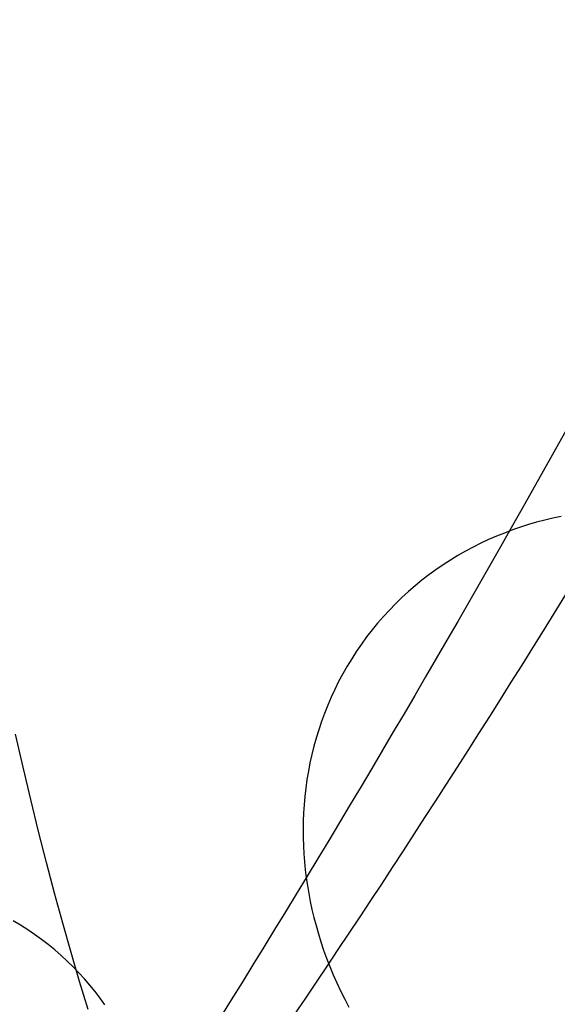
# Model space of a CAD drawing. Extents: x -37 to 483, y -973 to -253.
# Tile 10 of 197: x 52 to 71, y -938 to -904. Entities that reach past the tile are written whole.
import ezdxf

# ---------------------------------------------------------------- set-up
doc = ezdxf.new("R2010")
doc.units = 0
doc.layers.add('PREDEFINITO', color=7, linetype='CONTINUOUS')

msp = doc.modelspace()

# ---------------------------------------------------------------- linework, layer by layer
at = {"layer": 'PREDEFINITO'}
for p, q in [((69.839, -921.674, 243.935), (69.558, -921.763, 244.028)), ((70.121, -921.592, 243.844), (69.839, -921.674, 243.935)), ((70.403, -921.517, 243.756), (70.121, -921.592, 243.844)), ((70.685, -921.449, 243.67), (70.403, -921.517, 243.756)), ((70.968, -921.389, 243.586), (70.685, -921.449, 243.67)), ((69.001, -921.965, 244.22), (68.725, -922.077, 244.319)), ((69.279, -921.86, 244.123), (69.001, -921.965, 244.22)), ((69.558, -921.763, 244.028), (69.279, -921.86, 244.123)), ((68.179, -922.323, 244.522), (67.91, -922.458, 244.626)), ((68.451, -922.196, 244.419), (68.179, -922.323, 244.522)), ((68.725, -922.077, 244.319), (68.451, -922.196, 244.419)), ((67.644, -922.6, 244.733), (67.381, -922.75, 244.84)), ((67.91, -922.458, 244.626), (67.644, -922.6, 244.733)), ((66.867, -923.072, 245.06), (66.616, -923.244, 245.173)), ((67.122, -922.908, 244.95), (66.867, -923.072, 245.06)), ((67.381, -922.75, 244.84), (67.122, -922.908, 244.95)), ((66.616, -923.244, 245.173), (66.369, -923.423, 245.286)), ((66.127, -923.61, 245.4), (65.89, -923.803, 245.516)), ((66.369, -923.423, 245.286), (66.127, -923.61, 245.4)), ((65.659, -924.003, 245.632), (65.433, -924.209, 245.75)), ((65.89, -923.803, 245.516), (65.659, -924.003, 245.632)), ((65.212, -924.422, 245.868), (64.998, -924.642, 245.986)), ((65.433, -924.209, 245.75), (65.212, -924.422, 245.868)), ((64.998, -924.642, 245.986), (64.79, -924.867, 246.105)), ((64.589, -925.098, 246.225), (64.394, -925.335, 246.344)), ((64.79, -924.867, 246.105), (64.589, -925.098, 246.225)), ((64.394, -925.335, 246.344), (64.206, -925.578, 246.464)), ((64.206, -925.578, 246.464), (64.025, -925.825, 246.584)), ((63.852, -926.077, 246.704), (63.685, -926.334, 246.823)), ((64.025, -925.825, 246.584), (63.852, -926.077, 246.704)), ((63.685, -926.334, 246.823), (63.527, -926.595, 246.942)), ((63.527, -926.595, 246.942), (63.376, -926.86, 247.061)), ((63.232, -927.129, 247.178), (63.097, -927.402, 247.296)), ((63.376, -926.86, 247.061), (63.232, -927.129, 247.178)), ((63.097, -927.402, 247.296), (62.969, -927.677, 247.412)), ((62.969, -927.677, 247.412), (62.85, -927.955, 247.528)), ((62.85, -927.955, 247.528), (62.738, -928.236, 247.642)), ((62.634, -928.519, 247.755), (62.538, -928.804, 247.868)), ((62.738, -928.236, 247.642), (62.634, -928.519, 247.755)), ((62.538, -928.804, 247.868), (62.451, -929.091, 247.978)), ((52.252, -930.105, 119.193), (51.99, -928.959, 118.282)), ((62.451, -929.091, 247.978), (62.371, -929.379, 248.088)), ((62.371, -929.379, 248.088), (62.299, -929.668, 248.196)), ((62.299, -929.668, 248.196), (62.235, -929.958, 248.302)), ((52.519, -931.231, 120.121), (52.252, -930.105, 119.193)), ((62.179, -930.248, 248.407), (62.13, -930.539, 248.51)), ((62.235, -929.958, 248.302), (62.179, -930.248, 248.407)), ((62.13, -930.539, 248.51), (62.089, -930.829, 248.611)), ((62.089, -930.829, 248.611), (62.056, -931.119, 248.71)), ((52.792, -932.336, 121.067), (52.519, -931.231, 120.121)), ((62.056, -931.119, 248.71), (62.03, -931.409, 248.808)), ((62.03, -931.409, 248.808), (62.011, -931.697, 248.903)), ((62.011, -931.697, 248.903), (62, -931.985, 248.997)), ((62, -931.985, 248.997), (61.995, -932.271, 249.088)), ((61.995, -932.271, 249.088), (61.997, -932.555, 249.177)), ((53.068, -933.422, 122.031), (52.792, -932.336, 121.067)), ((61.997, -932.555, 249.177), (62.006, -932.838, 249.265)), ((62.006, -932.838, 249.265), (62.021, -933.118, 249.35)), ((62.021, -933.118, 249.35), (62.043, -933.397, 249.433)), ((53.35, -934.486, 123.011), (53.068, -933.422, 122.031)), ((62.043, -933.397, 249.433), (62.071, -933.673, 249.514)), ((62.071, -933.673, 249.514), (62.104, -933.947, 249.593)), ((62.104, -933.947, 249.593), (62.144, -934.22, 249.67)), ((62.144, -934.22, 249.67), (62.19, -934.495, 249.746)), ((53.635, -935.529, 124.009), (53.35, -934.486, 123.011)), ((62.19, -934.495, 249.746), (62.244, -934.773, 249.822)), ((62.244, -934.773, 249.822), (62.303, -935.052, 249.896)), ((62.303, -935.052, 249.896), (62.37, -935.332, 249.969)), ((62.37, -935.332, 249.969), (62.444, -935.614, 250.041)), ((52.164, -935.599, 141.233), (51.911, -935.446, 141.38)), ((52.413, -935.758, 141.084), (52.164, -935.599, 141.233)), ((53.926, -936.551, 125.022), (53.635, -935.529, 124.009)), ((62.444, -935.614, 250.041), (62.526, -935.897, 250.112)), ((52.656, -935.923, 140.932), (52.413, -935.758, 141.084)), ((52.894, -936.095, 140.777), (52.656, -935.923, 140.932)), ((62.526, -935.897, 250.112), (62.614, -936.18, 250.181)), ((53.126, -936.273, 140.62), (52.894, -936.095, 140.777)), ((53.353, -936.458, 140.46), (53.126, -936.273, 140.62)), ((62.614, -936.18, 250.181), (62.71, -936.464, 250.249)), ((53.574, -936.648, 140.298), (53.353, -936.458, 140.46)), ((53.788, -936.844, 140.134), (53.574, -936.648, 140.298)), ((54.22, -937.55, 126.051), (53.926, -936.551, 125.022)), ((62.71, -936.464, 250.249), (62.813, -936.749, 250.315)), ((62.813, -936.749, 250.315), (62.923, -937.034, 250.38)), ((53.996, -937.046, 139.969), (53.788, -936.844, 140.134)), ((54.197, -937.253, 139.801), (53.996, -937.046, 139.969)), ((62.923, -937.034, 250.38), (63.042, -937.318, 250.443)), ((54.391, -937.465, 139.633), (54.197, -937.253, 139.801)), ((63.042, -937.318, 250.443), (63.167, -937.602, 250.503)), ((54.519, -938.528, 127.096), (54.22, -937.55, 126.051)), ((54.579, -937.683, 139.462), (54.391, -937.465, 139.633)), ((54.759, -937.905, 139.291), (54.579, -937.683, 139.462)), ((63.167, -937.602, 250.503), (63.301, -937.885, 250.562)), ((54.931, -938.131, 139.119), (54.759, -937.905, 139.291)), ((55.096, -938.362, 138.946), (54.931, -938.131, 139.119)), ((63.301, -937.885, 250.562), (63.442, -938.167, 250.619)), ((63.442, -938.167, 250.619), (63.59, -938.448, 250.674))]:
    msp.add_line(p, q, dxfattribs=at)
at = {"layer": 'PREDEFINITO', "extrusion": (0.963019, 0.006181, -0.269363)}
for centre, radius, start, end in [((147.736, -215.952, -0.934), 1167.302, 153.960362, 158.74746), ((145.951, -216.76, -0.361), 1178.812, 153.960328, 158.747494), ((146.048, -217.428, -13.196), 1179.344, 153.960362, 158.74746), ((144.198, -217.581, 0.211), 1190.357, 153.960362, 158.74746)]:
    msp.add_arc(centre, radius, start, end, dxfattribs=at)

doc.saveas('drawing.dxf')
